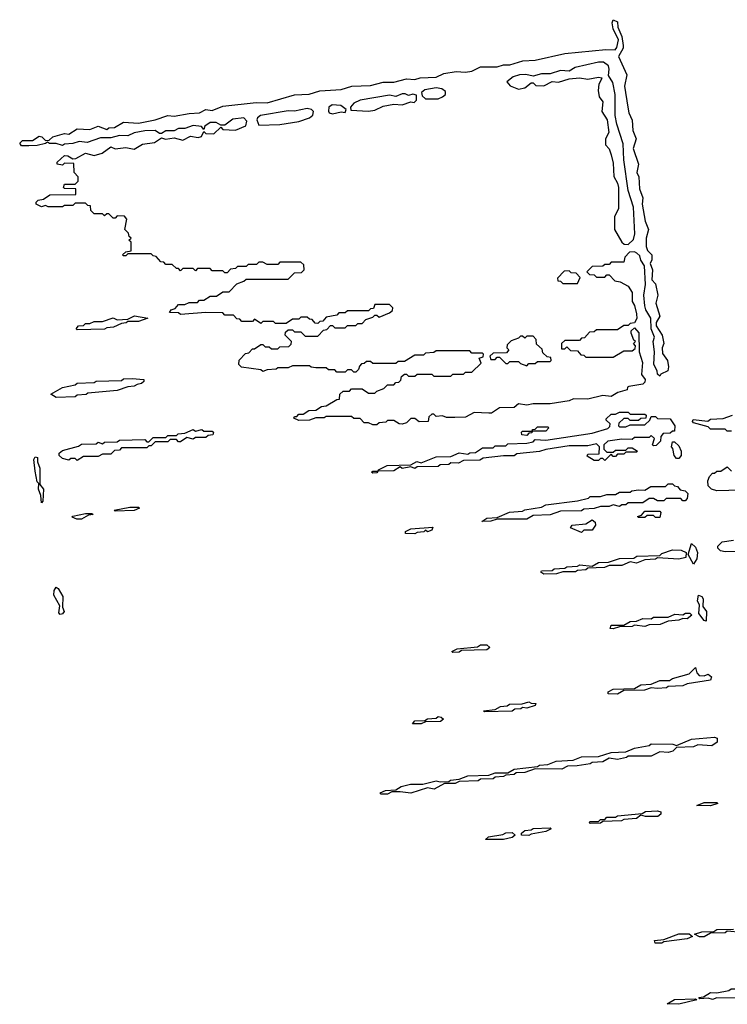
# Model space of a CAD drawing. Extents: x 2886962 to 3052311, y 540590 to 918621.
# Tile 74 of 164: x 2933092 to 2936445, y 776033 to 780700. Entities that reach past the tile are written whole.
import ezdxf

# ---------------------------------------------------------------- set-up
doc = ezdxf.new("R2010")
doc.units = 0

msp = doc.modelspace()

# ---------------------------------------------------------------- linework, layer by layer
at = {"layer": '0CON20XD'}
for points in [[(2934905, 778783.3), (2934890, 778785), (2934865, 778800), (2934835, 778800), (2934827, 778793), (2934795, 778790), (2934785, 778780), (2934765, 778780), (2934745, 778790), (2934725, 778790), (2934705, 778810), (2934675, 778810), (2934665, 778820), (2934545, 778820), (2934535, 778812.5), (2934495, 778812.5), (2934465, 778802.5), (2934415, 778800), (2934391.7, 778811.7), (2934395, 778820), (2934405, 778820), (2934415, 778830), (2934435, 778830), (2934463, 778847), (2934495, 778850), (2934523, 778867), (2934545, 778870), (2934595, 778900), (2934608.3, 778901.7), (2934610, 778925), (2934625, 778940), (2934655, 778940), (2934665, 778950), (2934715, 778950), (2934745, 778930), (2934775, 778930), (2934785, 778940), (2934818.3, 778951.7), (2934835, 778970), (2934865, 778970), (2934875, 778980), (2934888.3, 778981.7), (2934898.3, 778991.7), (2934901.7, 779008.3), (2934915, 779020), (2934925, 779020), (2934935, 779010), (2934965, 779010), (2934975, 779020), (2935045, 779020), (2935055, 779010), (2935135, 779010), (2935145, 779020), (2935195, 779020), (2935205, 779030), (2935235, 779030), (2935278.3, 779071.7), (2935270, 779095), (2935288.3, 779101.7), (2935290, 779115), (2935285, 779120), (2935235, 779120), (2935225, 779130), (2935065, 779130), (2935055, 779122.5), (2935015, 779120), (2935005, 779110), (2934965, 779110), (2934915, 779080), (2934885, 779080), (2934875, 779070), (2934765, 779070), (2934755, 779080), (2934735, 779080), (2934725, 779070), (2934711.7, 779068.3), (2934701.7, 779058.3), (2934698.3, 779041.7), (2934685, 779030), (2934675, 779030), (2934665, 779040), (2934645, 779040), (2934635, 779030), (2934595, 779030), (2934585, 779040), (2934555, 779040), (2934545, 779050), (2934495, 779050), (2934473, 779053), (2934465, 779060), (2934385, 779060), (2934365, 779050), (2934315, 779050), (2934307, 779043), (2934265, 779040), (2934245, 779032.5), (2934235, 779040), (2934143, 779053), (2934130, 779065), (2934133, 779087), (2934161.7, 779118.3), (2934178.3, 779121.7), (2934195, 779140), (2934205, 779140), (2934235, 779160), (2934245, 779160), (2934255, 779150), (2934275, 779150), (2934285, 779140), (2934315, 779140), (2934325, 779150), (2934368.3, 779151.7), (2934378.3, 779161.7), (2934380, 779175), (2934350, 779205), (2934351.7, 779218.3), (2934365, 779230), (2934385, 779230), (2934395, 779220), (2934425, 779220), (2934445, 779200), (2934505, 779200), (2934531.7, 779228.3), (2934548.3, 779231.7), (2934565, 779250), (2934575, 779250), (2934585, 779240), (2934635, 779240), (2934645, 779250), (2934685, 779250), (2934695, 779260), (2934715, 779260), (2934731.7, 779278.3), (2934765, 779290), (2934775, 779300), (2934785, 779300), (2934795, 779290), (2934845, 779310), (2934858.3, 779321.7), (2934860, 779335), (2934845, 779350), (2934775, 779350), (2934768.3, 779331.7), (2934755, 779330), (2934745, 779320), (2934645, 779320), (2934635, 779310), (2934605, 779310), (2934595, 779300), (2934545, 779290), (2934528.3, 779271.7), (2934515, 779270), (2934505, 779260), (2934491.7, 779261.7), (2934478.3, 779278.3), (2934465, 779280), (2934455, 779290), (2934425, 779290), (2934415, 779280), (2934385, 779280), (2934355, 779260), (2934305, 779260), (2934295, 779270), (2934245, 779270), (2934235, 779260), (2934205, 779280), (2934195, 779270), (2934145, 779270), (2934135, 779280), (2934121.7, 779281.7), (2934105, 779300), (2934065, 779300), (2934055, 779310), (2933975, 779312.5), (2933855, 779303.3), (2933845, 779310), (2933801.7, 779311.7), (2933810, 779325), (2933828.3, 779331.7), (2933845, 779350), (2933875, 779350), (2933895, 779360), (2933935, 779360), (2933945, 779370), (2933965, 779370), (2933995, 779390), (2934025, 779390), (2934055, 779410), (2934085, 779410), (2934121.7, 779448.3), (2934155, 779460), (2934165, 779470), (2934365, 779470), (2934395, 779500), (2934428.3, 779501.7), (2934440, 779515), (2934438.3, 779538.3), (2934425, 779550), (2934325, 779550), (2934315, 779540), (2934265, 779540), (2934245, 779550), (2934225, 779550), (2934215, 779540), (2934175, 779540), (2934165, 779530), (2934125, 779530), (2934115, 779520), (2934091.7, 779518.3), (2934075, 779500), (2934065, 779500), (2934055, 779510), (2934005, 779510), (2933995, 779520), (2933935, 779520), (2933925, 779510), (2933915, 779520), (2933865, 779520), (2933855, 779510), (2933845, 779520), (2933835, 779520), (2933815, 779540), (2933785, 779540), (2933775, 779550), (2933761.7, 779551.7), (2933738.3, 779578.3), (2933725, 779580), (2933715, 779590), (2933605, 779590), (2933595, 779580), (2933585, 779580), (2933580, 779585), (2933595, 779600), (2933620, 779605), (2933620, 779645), (2933610, 779655), (2933620, 779665), (2933611.7, 779671.7), (2933608.3, 779688.3), (2933590, 779705), (2933600, 779755), (2933588.3, 779768.3), (2933555, 779770), (2933545, 779760), (2933535, 779760), (2933515, 779780), (2933505, 779780), (2933495, 779770), (2933485, 779780), (2933445, 779780), (2933430, 779795), (2933428.3, 779818.3), (2933415, 779820), (2933405, 779830), (2933355, 779830), (2933345, 779820), (2933305, 779820), (2933295, 779812.5), (2933227, 779813), (2933215, 779820), (2933195, 779813.3), (2933170, 779825), (2933170, 779835), (2933180, 779845), (2933205, 779850), (2933235, 779870), (2933358.3, 779871.7), (2933358.3, 779898.3), (2933305, 779900), (2933300, 779905), (2933305, 779920), (2933355, 779920), (2933370, 779935), (2933370, 779955), (2933350, 779975), (2933348.3, 780018.3), (2933305, 780020), (2933295, 780010), (2933270, 780015), (2933270, 780025), (2933305, 780056.7), (2933320, 780055), (2933345, 780040), (2933358.3, 780041.7), (2933405, 780066.7), (2933445, 780056.7), (2933483.3, 780066.7), (2933525, 780097.5), (2933545, 780087.5), (2933595, 780093.8), (2933635, 780086.2), (2933675, 780109.4), (2933731.7, 780118.3), (2933765, 780140), (2933783.3, 780133.3), (2933825, 780140), (2933865, 780128.8), (2933901.9, 780148.1), (2933938.3, 780141.7), (2933953.6, 780146.4), (2933965, 780170), (2933975, 780160), (2934011.7, 780158.3), (2934045, 780190), (2934055, 780180), (2934115, 780175.8), (2934163.4, 780196.6), (2934168.6, 780218.6), (2934155, 780234.2), (2934101.9, 780228.1), (2934065, 780200), (2934045, 780200), (2934023.3, 780213.3), (2933995, 780212), (2933970, 780195), (2933965, 780180), (2933953.3, 780193.3), (2933915, 780199.2), (2933875, 780183.8), (2933845, 780183.8), (2933825, 780173.3), (2933785, 780172.5), (2933765, 780160), (2933755, 780160), (2933734.3, 780174.3), (2933685, 780172.9), (2933635, 780164), (2933605, 780150), (2933565, 780151.2), (2933525, 780140), (2933475, 780140), (2933411.7, 780118.3), (2933375, 780123.3), (2933345, 780112.5), (2933305, 780110), (2933295, 780103.3), (2933265, 780112.5), (2933233.6, 780113.6), (2933225, 780120), (2933215, 780112.5), (2933175, 780104), (2933135, 780102.5), (2933101.7, 780101.7), (2933092.5, 780115), (2933105, 780127.5), (2933152.5, 780127.5), (2933185, 780147.5), (2933197.5, 780145), (2933215, 780127.5), (2933231.7, 780128.3), (2933250, 780145), (2933305, 780160), (2933325, 780157.5), (2933365, 780182.5), (2933425, 780180), (2933465, 780195.6), (2933505, 780180), (2933515, 780186.7), (2933541.7, 780188.3), (2933585, 780214.3), (2933655, 780210), (2933734.1, 780225.9), (2933795, 780245.6), (2933825, 780242), (2933895, 780255.8), (2933945, 780258.8), (2933975, 780274), (2934005, 780270), (2934055, 780290.5), (2934212.1, 780307.9), (2934264.2, 780305.8), (2934395, 780343.1), (2934463.4, 780346.6), (2934515, 780362.2), (2934615, 780369.2), (2934665.5, 780385.5), (2934755, 780387.5), (2934815, 780404.2), (2934865, 780404), (2934925, 780420), (2934964.1, 780415.9), (2934990, 780425), (2935065, 780428), (2935102.5, 780445), (2935160, 780455), (2935205, 780451.2), (2935234.2, 780455.8), (2935275, 780476.9), (2935354.1, 780475.9), (2935385, 780485.6), (2935415, 780485.7), (2935475.7, 780504.3), (2935535, 780507.5), (2935675, 780540), (2935868.8, 780558.8), (2935913.3, 780556.7), (2935922, 780568), (2935930, 780605), (2935904, 780656), (2935900, 780685), (2935905, 780700), (2935925, 780690), (2935926.7, 780665), (2935945, 780620), (2935952, 780578), (2935952, 780565), (2935930, 780525), (2935968.9, 780438.9), (2935958, 780385), (2935974, 780285), (2935978.3, 780258.3), (2935994.2, 780224.2), (2935998, 780175), (2936012.9, 780135), (2935999.3, 780089.3), (2936023.8, 780015), (2936016.2, 779975), (2936025.8, 779955), (2936028.8, 779898.8), (2936045.5, 779855), (2936042, 779825), (2936055.6, 779745), (2936071.9, 779705), (2936061.2, 779665), (2936060, 779625), (2936066.2, 779606.2), (2936088, 779585), (2936087.7, 779562.3), (2936080, 779545), (2936090, 779515), (2936087.5, 779467.5), (2936105, 779447.5), (2936116, 779395), (2936106.4, 779356.4), (2936125.7, 779295), (2936107.5, 779265), (2936108.3, 779248.3), (2936136.7, 779205), (2936143.8, 779165), (2936136.2, 779145), (2936137.5, 779117.5), (2936162, 779085), (2936166.9, 779055), (2936163.9, 779036.1), (2936130, 779020), (2936125, 779010), (2936115, 779020), (2936113.3, 779035), (2936096.2, 779065), (2936100, 779125), (2936094.2, 779175), (2936100, 779195), (2936084, 779235), (2936082.5, 779285), (2936058.8, 779325), (2936054.5, 779344.5), (2936050, 779395), (2936057.5, 779445), (2936053, 779533), (2936035, 779560), (2936030, 779580), (2936017, 779593)], [(2935975, 779633.8), (2936001.1, 779658.9), (2936007.5, 779685), (2936000.7, 779810.7), (2935975, 779890), (2935954.4, 780035), (2935952, 780112), (2935921.9, 780205), (2935914.4, 780245.6), (2935914.4, 780345), (2935903, 780403), (2935882.5, 780435), (2935886, 780465), (2935881.7, 780481.7), (2935858.1, 780498.1), (2935835, 780499.2), (2935725, 780473.3), (2935695, 780456), (2935655, 780459.5), (2935605, 780443.8), (2935565, 780443.8), (2935525, 780432.5), (2935490.8, 780440.8), (2935460.9, 780439.1), (2935430.3, 780429.7), (2935400, 780405), (2935417, 780387), (2935455, 780370), (2935485, 780376.7), (2935515, 780400), (2935525, 780400), (2935537.5, 780387.5), (2935575, 780386.2), (2935615, 780406.7), (2935645, 780403.3), (2935695, 780420), (2935745, 780424), (2935785, 780417.5), (2935835, 780428), (2935850, 780425), (2935846.7, 780415), (2935836.2, 780393.8), (2935832.5, 780365), (2935837.5, 780335), (2935855, 780310), (2935851.2, 780265), (2935875.4, 780225.4), (2935883.8, 780165), (2935867.5, 780135), (2935867.5, 780107.5), (2935885, 780087.5), (2935895, 780060), (2935905, 780020), (2935907.3, 779957.3), (2935925.4, 779925.4), (2935928.9, 779905), (2935930, 779805), (2935910, 779765), (2935910, 779705), (2935945.6, 779645.6), (2935955.8, 779635.8), (2935975, 779633.8)], [(2935045, 780324.2), (2935075, 780325.6), (2935095.9, 780334.1), (2935110, 780345), (2935110, 780360), (2935092.3, 780372.3), (2935065, 780377.5), (2935011.9, 780368.1), (2934996.7, 780355), (2934998.8, 780338.8), (2935015.6, 780325.6), (2935045, 780324.2)], [(2934745, 780266.9), (2934775, 780271.2), (2934815, 780289.4), (2934865, 780300), (2934905, 780296.2), (2934945, 780310), (2934961.7, 780308.3), (2934971.7, 780318.3), (2934971.7, 780341.7), (2934955, 780347.5), (2934935, 780340), (2934919.2, 780349.2), (2934905, 780349.2), (2934875, 780336.2), (2934845, 780342.9), (2934705, 780319.2), (2934675.8, 780304.2), (2934660, 780285), (2934661.7, 780271.7), (2934745, 780266.9)], [(2934225, 780200), (2934325, 780204), (2934415, 780216.7), (2934465, 780235.6), (2934482.1, 780247.9), (2934484.2, 780265), (2934474.5, 780274.5), (2934455, 780279.4), (2934395, 780265.8), (2934365, 780268.1), (2934233.3, 780246.7), (2934218.8, 780235), (2934215.8, 780225), (2934225, 780200)], [(2934575, 780254.2), (2934615, 780262.5), (2934635, 780260), (2934640, 780275), (2934614, 780294), (2934573.6, 780296.4), (2934557.5, 780285), (2934555.8, 780265.8), (2934558.8, 780258.8), (2934575, 780254.2)], [(2936017, 779593), (2936005, 779600), (2935981.4, 779598.6), (2935960, 779575), (2935955, 779550), (2935895, 779550), (2935885, 779540), (2935865, 779540), (2935855, 779532.5), (2935805, 779530), (2935780, 779505), (2935791.7, 779491.7), (2935815, 779490), (2935825, 779480), (2935865, 779480), (2935875, 779490), (2935885, 779490), (2935911.7, 779461.7), (2935937, 779457), (2935975, 779437.5), (2935995, 779407.5), (2935993.8, 779365), (2936005.7, 779345), (2936015.4, 779305.4), (2936015.6, 779284.4), (2936006.1, 779263.9), (2935985, 779260), (2935975, 779250), (2935955, 779250), (2935925, 779230), (2935825, 779230), (2935815, 779220), (2935791.7, 779218.3), (2935768.3, 779191.7), (2935755, 779190), (2935745, 779180), (2935675, 779180), (2935660, 779165), (2935660, 779140), (2935675, 779140), (2935685, 779150), (2935701.7, 779131.7), (2935735, 779130), (2935751.7, 779111.7), (2935765, 779110), (2935775, 779100), (2935905, 779100), (2935955, 779130), (2935995, 779130), (2936008.3, 779141.7), (2936010, 779155), (2936000, 779165), (2936010, 779175), (2936001.7, 779181.7), (2935990, 779215), (2935990, 779225), (2936005, 779240), (2936025.4, 779215.4), (2936026.7, 779125), (2936042.5, 779075), (2936038.3, 779018.3), (2936056, 778995), (2936055, 778982.5), (2936045, 778973.3), (2935978.3, 778961.7), (2935971.7, 778958.3), (2935970, 778945), (2935926.7, 778933.3), (2935895.4, 778914.6), (2935855, 778918.8), (2935785, 778902), (2935716.4, 778903.6), (2935695, 778894.3), (2935605, 778880), (2935525, 778880), (2935495, 778872.5), (2935455, 778880), (2935435, 778862.5), (2935365, 778860), (2935327.5, 778835), (2935315.6, 778834.4), (2935245, 778837.5), (2935205, 778816.2), (2935153.9, 778813.9), (2935115, 778814), (2935095, 778822.5), (2935065, 778820), (2935055, 778830), (2935045, 778830), (2935031.7, 778818.3), (2935027.5, 778795), (2934985, 778793.8), (2934965, 778810), (2934945, 778810), (2934925, 778790), (2934905, 778783.3)], [(2935735, 779450), (2935748.3, 779478.3), (2935728.3, 779498.3), (2935705, 779500), (2935695, 779510), (2935671.7, 779508.3), (2935640, 779475), (2935641.7, 779461.7), (2935655, 779460), (2935665, 779450), (2935735, 779450)], [(2933365, 779230), (2933360, 779235), (2933371.7, 779248.3), (2933395, 779250), (2933405, 779260), (2933425, 779260), (2933445, 779270), (2933485, 779270), (2933535, 779286.7), (2933555, 779277.5), (2933605, 779280), (2933637, 779297), (2933700, 779285), (2933655, 779270), (2933605, 779270), (2933597, 779263), (2933575, 779260), (2933537, 779243), (2933505, 779240), (2933495, 779232.5), (2933365, 779230)], [(2935495, 779060), (2935505, 779070), (2935535, 779070), (2935545, 779080), (2935605, 779080), (2935610, 779085), (2935608.3, 779098.3), (2935591.7, 779101.7), (2935571.7, 779121.7), (2935568.3, 779138.3), (2935541.7, 779161.7), (2935540, 779185), (2935525, 779200), (2935495, 779200), (2935485, 779190), (2935475, 779200), (2935465, 779200), (2935455, 779190), (2935421.7, 779178.3), (2935401.7, 779158.3), (2935400, 779145), (2935410, 779135), (2935398.3, 779121.7), (2935335, 779120), (2935320, 779105), (2935325, 779090), (2935345, 779090), (2935355, 779100), (2935365, 779100), (2935395, 779070), (2935405, 779070), (2935415, 779080), (2935455, 779080), (2935465, 779070), (2935495, 779060)], [(2933265, 778910), (2933240, 778925), (2933295, 778957.5), (2933355, 778970), (2933365, 778977.5), (2933445, 778980), (2933455, 778987.5), (2933575, 778990), (2933585, 778997.5), (2933625, 779000), (2933680, 778995), (2933680, 778985), (2933670, 778975), (2933648.3, 778971.7), (2933635, 778962.5), (2933605, 778960), (2933555, 778942.5), (2933415, 778930), (2933407, 778923), (2933365, 778920), (2933355, 778912.5), (2933265, 778910)], [(2934765, 778550), (2934760, 778555), (2934765, 778560), (2934790, 778560), (2934793, 778567), (2934833.6, 778586.4), (2934945, 778590), (2934973.6, 778606.4), (2934995, 778600), (2935065, 778627.5), (2935135, 778630), (2935175, 778647.5), (2935215, 778640), (2935225, 778647.5), (2935251.7, 778648.3), (2935285, 778670), (2935335, 778670), (2935345, 778680), (2935395, 778680), (2935405, 778690), (2935495, 778692.5), (2935525, 778700), (2935535, 778710), (2935585, 778707.5), (2935805, 778740), (2935878.3, 778761.7), (2935888.3, 778771.7), (2935890, 778785), (2935871.7, 778801.7), (2935871.7, 778808.3), (2935895, 778830), (2935915, 778830), (2935935, 778840), (2935975, 778840), (2935985, 778830), (2936055, 778830), (2936060, 778825), (2936058.3, 778811.7), (2936035, 778810), (2936025, 778800), (2935985, 778800), (2935975, 778810), (2935955, 778810), (2935931.7, 778788.3), (2935930, 778775), (2935935, 778770), (2935965, 778770), (2935985, 778780), (2936055, 778780), (2936078.3, 778801.7), (2936085, 778820), (2936105, 778820), (2936115, 778810), (2936175, 778807.5), (2936196.2, 778775), (2936195, 778750), (2936185, 778750), (2936175, 778740), (2936141.7, 778738.3), (2936130, 778725), (2936128.3, 778701.7), (2936108.3, 778681.7), (2936095, 778680), (2936090, 778685), (2936100, 778715), (2936085, 778730), (2936075, 778720), (2936005, 778720), (2935995, 778710), (2935945, 778712.5), (2935878.3, 778701.7), (2935860, 778685), (2935860, 778665), (2935875, 778650), (2935905, 778650), (2935915, 778660), (2935965, 778660), (2935975, 778670), (2935995, 778670), (2936020, 778655), (2936015, 778650), (2935965, 778650), (2935955, 778640), (2935925, 778640), (2935915, 778630), (2935905, 778630), (2935895, 778640), (2935865, 778610), (2935855, 778620), (2935845, 778620), (2935835, 778610), (2935815, 778610), (2935781.7, 778631.7), (2935785, 778640), (2935838.3, 778641.7), (2935840, 778675), (2935825, 778690), (2935785, 778680), (2935695, 778680), (2935585, 778662.5), (2935555, 778653.3), (2935448.3, 778641.7), (2935435, 778632.5), (2935385, 778632.5), (2935288.3, 778621.7), (2935273, 778613), (2935195, 778610), (2935171.7, 778598.3), (2935135, 778600), (2935125, 778592.5), (2935085, 778590), (2935075, 778582.5), (2934975, 778580), (2934965, 778572.5), (2934945, 778580), (2934905, 778572.5), (2934895, 778580), (2934865, 778562.5), (2934790, 778560), (2934785, 778552.5), (2934765, 778550)], [(2936465, 778750), (2936445, 778750), (2936435, 778760), (2936365, 778760), (2936355, 778770), (2936285, 778790), (2936280, 778795), (2936282.5, 778805), (2936353.3, 778796.7), (2936365, 778806), (2936425, 778810), (2936470, 778825)], [(2933365, 778610), (2933355, 778620), (2933335, 778620), (2933325, 778612.5), (2933295, 778620), (2933280, 778635), (2933280, 778645), (2933295, 778657.5), (2933371.7, 778678.3), (2933385, 778687.5), (2933455, 778690), (2933465, 778697.5), (2933485, 778690), (2933495, 778697.5), (2933555, 778700), (2933565, 778707.5), (2933685, 778710), (2933695, 778700), (2933705, 778700), (2933725, 778720), (2933785, 778720), (2933795, 778730), (2933835, 778730), (2933843, 778737), (2933875, 778740), (2933915, 778757.5), (2933925, 778750), (2933955, 778757.5), (2933965, 778750), (2934005, 778750), (2934010, 778745), (2934008.3, 778731.7), (2933985, 778730), (2933975, 778720), (2933925, 778720), (2933915, 778712.5), (2933885, 778720), (2933855, 778700), (2933845, 778700), (2933835, 778710), (2933805, 778710), (2933795, 778700), (2933735, 778700), (2933715, 778680), (2933705, 778680), (2933695, 778670), (2933575, 778670), (2933565, 778660), (2933541.7, 778658.3), (2933525, 778640), (2933485, 778640), (2933465, 778630), (2933395, 778630), (2933365, 778610)], [(2935495, 778730), (2935471.7, 778731.7), (2935470, 778745), (2935475, 778750), (2935520, 778750), (2935521.7, 778758.3), (2935535, 778760), (2935545, 778770), (2935595, 778770), (2935600, 778765), (2935585, 778750), (2935520, 778750), (2935518.3, 778741.7), (2935505, 778740), (2935495, 778730)], [(2936215, 778620), (2936205, 778620), (2936192.5, 778635), (2936187.5, 778667.5), (2936180, 778675), (2936185, 778700), (2936195, 778700), (2936215, 778680), (2936225.8, 778655), (2936226, 778635), (2936215, 778620)], [(2933195, 778410), (2933192.5, 778445), (2933180.8, 778475), (2933182.5, 778502.5), (2933175, 778510), (2933165, 778560), (2933160, 778615), (2933165, 778627.5), (2933176.2, 778625), (2933176.2, 778605), (2933187.5, 778575), (2933187.5, 778497.5), (2933205.6, 778475), (2933201.7, 778418.3), (2933195, 778410)], [(2936565, 778472.5), (2936395, 778467.5), (2936370, 778475), (2936355, 778490), (2936352.5, 778515), (2936360, 778535), (2936375, 778550), (2936385, 778550), (2936395, 778560), (2936415, 778560), (2936445, 778580), (2936465, 778560)], [(2935281.7, 778321.7), (2935305, 778337.5), (2935355, 778340), (2935413.6, 778366.4), (2935475, 778370), (2935485, 778377.5), (2935565, 778390), (2935585, 778400), (2935735, 778420), (2935787, 778433), (2935795, 778440), (2935845, 778440), (2935875, 778450), (2935915, 778450), (2935935, 778460), (2935985, 778460), (2935993, 778467), (2936025, 778472.5), (2936055, 778470), (2936083, 778487), (2936151.7, 778488.3), (2936165, 778500), (2936185, 778500), (2936195, 778490), (2936208.3, 778488.3), (2936221.7, 778471.7), (2936245, 778467.5), (2936258.8, 778455), (2936255, 778430), (2936245, 778420), (2936235, 778420), (2936225, 778430), (2936155, 778430), (2936145, 778420), (2936115, 778420), (2936095, 778430), (2936075, 778430), (2936045, 778410), (2935975, 778410), (2935965, 778400), (2935945, 778400), (2935935, 778392.5), (2935905, 778400), (2935885, 778392.5), (2935845, 778392.5), (2935815, 778382.5), (2935765, 778380), (2935755, 778372.5), (2935655, 778370), (2935605, 778352.5), (2935525, 778350), (2935495, 778332.5), (2935355, 778332.5), (2935325, 778322.5), (2935281.7, 778321.7)], [(2933363, 778333), (2933341.7, 778341.7), (2933345, 778347.5), (2933405, 778360), (2933435, 778360), (2933440, 778355), (2933418.3, 778351.7), (2933385, 778333.3), (2933363, 778333)], [(2933545, 778370), (2933540, 778375), (2933615, 778390), (2933655, 778390), (2933660, 778385), (2933635, 778373.3), (2933545, 778370)], [(2936125, 778340), (2936105, 778340), (2936095, 778350), (2936065, 778350), (2936055, 778340), (2936025, 778340), (2936020, 778345), (2936038.3, 778351.7), (2936055, 778370), (2936125, 778370), (2936130, 778365), (2936125, 778340)], [(2935755, 778270), (2935701.7, 778291.7), (2935710, 778305), (2935775, 778310), (2935805, 778330), (2935818.3, 778318.3), (2935820, 778305), (2935805, 778280), (2935765, 778280), (2935755, 778270)], [(2934965, 778263.3), (2934920, 778265), (2934920, 778275), (2934945, 778287.5), (2935050, 778295), (2935045, 778280), (2935025, 778273.3), (2935015, 778280), (2935007, 778273), (2934975, 778270), (2934965, 778263.3)], [(2936285, 778120), (2936260, 778165), (2936275, 778217.5), (2936295, 778200), (2936304, 778175), (2936300, 778145), (2936285, 778120)], [(2936525, 778180), (2936435, 778177.5), (2936413.3, 778183.3), (2936400, 778195), (2936400, 778205), (2936420, 778225), (2936475, 778232.5)], [(2935575, 778072.5), (2935561.7, 778081.7), (2935565, 778087.5), (2935615, 778090), (2935625, 778096.7), (2935675, 778100), (2935685, 778106.7), (2935735, 778110), (2935746.4, 778116.4), (2935805, 778110), (2935835, 778126.7), (2935881.7, 778128.3), (2935935, 778146.2), (2936001.7, 778148.3), (2936017, 778157), (2936125, 778160), (2936135, 778170), (2936185, 778186.7), (2936226.4, 778186.4), (2936250, 778175), (2936248.3, 778151.7), (2936215, 778142.5), (2936115, 778150), (2936105, 778142.5), (2936055, 778140), (2936015, 778123.8), (2935985, 778130), (2935945, 778113.3), (2935885, 778112.5), (2935863, 778103), (2935785, 778100), (2935775, 778092.5), (2935735, 778090), (2935726.4, 778083.6), (2935665, 778082.5), (2935635, 778073.3), (2935575, 778072.5)], [(2933285, 777881.2), (2933278.3, 777888.3), (2933282.3, 777922.3), (2933255, 777972.5), (2933255.8, 777994.2), (2933265, 778010), (2933275, 778003.3), (2933296.1, 777966.1), (2933295.8, 777915.8), (2933303.8, 777895), (2933295, 777883.8), (2933285, 777881.2)], [(2936345, 777850), (2936335, 777852.5), (2936310, 777885), (2936312.5, 777925), (2936303.3, 777945), (2936308.3, 777971.7), (2936325, 777966.2), (2936331.2, 777955), (2936328.3, 777918.3), (2936345.7, 777895), (2936345, 777850)], [(2935905, 777813.3), (2935890, 777815), (2935895, 777830), (2935955, 777830), (2935985, 777847.5), (2936015, 777850), (2936045, 777862.5), (2936085, 777860), (2936095, 777867.5), (2936165, 777867.5), (2936197, 777883), (2936235, 777880), (2936247, 777887), (2936267, 777887), (2936277.5, 777877.5), (2936255, 777860), (2936235, 777862.5), (2936215, 777853.3), (2936165, 777850), (2936126.4, 777833.6), (2936075, 777832.5), (2936055, 777823.3), (2936005, 777830), (2935995, 777823.3), (2935935, 777822.5), (2935905, 777813.3)], [(2935145, 777700), (2935140, 777705), (2935165, 777717.5), (2935261.7, 777728.3), (2935275, 777736.7), (2935306.4, 777736.4), (2935320, 777725), (2935305, 777713.8), (2935185, 777710), (2935175, 777702.5), (2935145, 777700)], [(2935925, 777503.3), (2935880, 777505), (2935880, 777515), (2935903.6, 777526.4), (2936005, 777530), (2936035, 777547.5), (2936085, 777550), (2936125, 777567.5), (2936171.7, 777568.3), (2936185, 777577.5), (2936265, 777600), (2936295, 777630), (2936300, 777605), (2936311.7, 777591.7), (2936335, 777590), (2936355, 777597.5), (2936370, 777585), (2936365, 777570), (2936255, 777552.5), (2936235, 777542.5), (2936165, 777540), (2936156.4, 777533.6), (2936115, 777530), (2936085, 777532.5), (2936053, 777523), (2935955, 777520), (2935925, 777503.3)], [(2935295, 777420), (2935290, 777425), (2935345, 777430), (2935370, 777445), (2935401.7, 777448.3), (2935413.6, 777456.4), (2935473, 777457), (2935505, 777466.7), (2935515, 777460), (2935538.3, 777458.3), (2935535, 777450), (2935495, 777437.5), (2935475, 777440), (2935466.4, 777433.6), (2935438.3, 777431.7), (2935425, 777423.3), (2935295, 777420)], [(2934953, 777363), (2934965, 777376.7), (2935011.7, 777378.3), (2935025, 777386.7), (2935065, 777390), (2935075, 777396.7), (2935090, 777395), (2935100, 777385), (2935086.4, 777373.6), (2935015, 777372.5), (2934995, 777363.3), (2934953, 777363)], [(2934835, 777030), (2934805, 777030), (2934800, 777035), (2934825, 777046.7), (2934875, 777050), (2934900, 777065), (2934943.6, 777076.4), (2935003, 777077), (2935065, 777092.5), (2935085, 777087.5), (2935125, 777090), (2935133.6, 777096.4), (2935175, 777100), (2935215, 777116.7), (2935315, 777120), (2935345, 777130), (2935405, 777130), (2935435, 777147.5), (2935545, 777160), (2935555, 777167.5), (2935595, 777170), (2935633.6, 777186.4), (2935715, 777190), (2935753.9, 777206.1), (2935835, 777207.5), (2935895, 777227.5), (2935965, 777230), (2936005, 777247.5), (2936075, 777260), (2936085, 777267.5), (2936186.7, 777266.7), (2936205, 777260), (2936275, 777290), (2936385, 777300), (2936397.5, 777295), (2936397.5, 777275), (2936371.7, 777258.3), (2936305, 777262.5), (2936285, 777253.3), (2936205, 777250), (2936187, 777233), (2936165, 777227.5), (2936125, 777230), (2936085, 777210), (2935975, 777210), (2935967, 777203), (2935925, 777193.3), (2935885, 777200), (2935855, 777182.5), (2935805, 777180), (2935795, 777172.5), (2935733, 777163), (2935688.3, 777161.7), (2935661.7, 777148.3), (2935535, 777150), (2935485, 777132.5), (2935445, 777130), (2935435, 777122.5), (2935395, 777120), (2935385, 777112.5), (2935345, 777110), (2935335, 777102.5), (2935275, 777100), (2935265, 777092.5), (2935175, 777090), (2935155, 777080), (2935105, 777080), (2935056.4, 777053.6), (2935025, 777060), (2934945, 777033.3), (2934895, 777040), (2934855, 777040), (2934835, 777030)], [(2936365, 776973.3), (2936300, 776975), (2936335, 776990), (2936395, 776990), (2936400, 776985), (2936365, 776973.3)], [(2935795, 776890), (2935790, 776895), (2935795, 776900), (2935835, 776900), (2935845, 776910), (2935865, 776910), (2935875, 776920), (2935915, 776920), (2935925, 776926.7), (2936041.7, 776938.3), (2936057, 776947), (2936115, 776950), (2936130, 776945), (2936130, 776935), (2936116.1, 776923.9), (2936057, 776923), (2936035, 776930), (2936015, 776913.3), (2935955, 776910), (2935943, 776903), (2935855, 776900), (2935845, 776892.5), (2935795, 776890)], [(2935505, 776833.3), (2935470, 776835), (2935470, 776845), (2935485, 776856.7), (2935515, 776860), (2935525, 776866.7), (2935605, 776870), (2935610, 776865), (2935585, 776852.5), (2935515, 776840), (2935505, 776833.3)], [(2935385, 776813.8), (2935300, 776815), (2935313, 776827), (2935381.7, 776838.3), (2935395, 776846.7), (2935425, 776847.5), (2935440, 776835), (2935426, 776824), (2935385, 776813.8)], [(2936103.6, 776323.6), (2936100, 776335), (2936145, 776340), (2936215, 776366.7), (2936265, 776367.5), (2936280, 776355), (2936255, 776343.3), (2936145, 776330), (2936135, 776323.8), (2936103.6, 776323.6)], [(2936335, 776353.3), (2936313.6, 776353.6), (2936290, 776365), (2936323.6, 776376.4), (2936381.7, 776378.3), (2936395, 776387.5), (2936475, 776390)], [(2936513, 776373), (2936445, 776380), (2936435, 776372.5), (2936365, 776370), (2936335, 776353.3)], [(2936605, 776050), (2936585, 776080), (2936535, 776062.5), (2936505, 776072.5), (2936483, 776063), (2936395, 776063.3), (2936375, 776056.7), (2936355, 776062.5), (2936315, 776060), (2936310, 776065), (2936331.7, 776068.3), (2936365, 776088.8), (2936395, 776087.5), (2936451.7, 776098.3), (2936463.9, 776106.1), (2936495, 776106.7), (2936515, 776116.2), (2936565, 776116.7), (2936585, 776122.5), (2936605, 776116.7), (2936625, 776096.7), (2936627.9, 776072.1), (2936615, 776053.3), (2936605, 776050)], [(2936215, 776033.3), (2936160, 776035), (2936195, 776056.7), (2936295, 776060), (2936300, 776055), (2936215, 776033.3)]]:
    msp.add_lwpolyline(points, dxfattribs=at)

doc.saveas('drawing.dxf')
